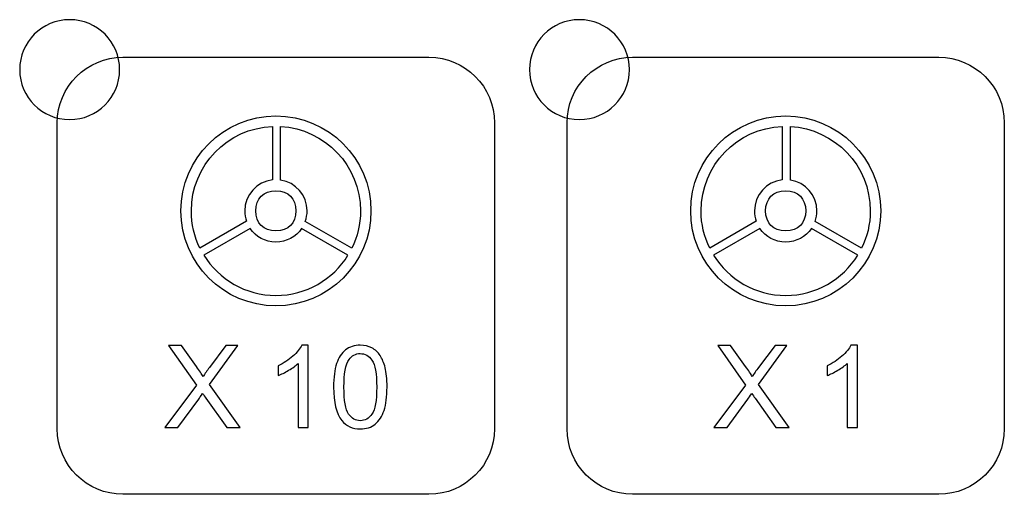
# Model space of a CAD drawing. Header units: millimetres. Extents: x 7143 to 9546, y -1575 to -869.
# Tile 17 of 94: x 7380 to 7420, y -1311 to -1292. Entities that reach past the tile are written whole.
import ezdxf

# ---------------------------------------------------------------- set-up
doc = ezdxf.new("R2010")
doc.units = ezdxf.units.MM
doc.header["$LTSCALE"] = 3

msp = doc.modelspace()

# ---------------------------------------------------------------- linework, layer by layer
at = {"linetype": 'Continuous', "lineweight": 30}
for points, knots in [([(7382.118, -1292.393), (7383.222, -1292.393), (7384.118, -1293.288), (7384.118, -1294.393), (7384.118, -1294.393), (7384.118, -1295.497), (7383.222, -1296.393), (7382.118, -1296.393), (7382.118, -1296.393), (7381.013, -1296.393), (7380.118, -1295.497), (7380.118, -1294.393), (7380.118, -1294.393), (7380.118, -1293.288), (7381.013, -1292.393), (7382.118, -1292.393)], [0, 0, 0, 0, 0.2, 0.2, 0.2, 0.2, 0.4, 0.4, 0.4, 0.4, 0.6, 0.6, 0.6, 0.6, 1, 1, 1, 1]), ([(7402.518, -1292.393), (7403.622, -1292.393), (7404.518, -1293.288), (7404.518, -1294.393), (7404.518, -1294.393), (7404.518, -1295.497), (7403.622, -1296.393), (7402.518, -1296.393), (7402.518, -1296.393), (7401.413, -1296.393), (7400.518, -1295.497), (7400.518, -1294.393), (7400.518, -1294.393), (7400.518, -1293.288), (7401.413, -1292.393), (7402.518, -1292.393)], [0, 0, 0, 0, 0.2, 0.2, 0.2, 0.2, 0.4, 0.4, 0.4, 0.4, 0.6, 0.6, 0.6, 0.6, 1, 1, 1, 1]), ([(7384.248, -1311.398), (7384.248, -1311.398), (7396.498, -1311.398), (7396.498, -1311.398), (7396.498, -1311.398), (7397.942, -1311.398), (7399.123, -1310.217), (7399.123, -1308.773), (7399.123, -1308.773), (7399.123, -1308.773), (7399.123, -1296.523), (7399.123, -1296.523), (7399.123, -1296.523), (7399.123, -1295.079), (7397.942, -1293.898), (7396.498, -1293.898), (7396.498, -1293.898), (7396.498, -1293.898), (7384.248, -1293.898), (7384.248, -1293.898), (7384.248, -1293.898), (7382.804, -1293.898), (7381.623, -1295.079), (7381.623, -1296.523), (7381.623, -1296.523), (7381.623, -1296.523), (7381.623, -1308.773), (7381.623, -1308.773), (7381.623, -1308.773), (7381.623, -1310.217), (7382.804, -1311.398), (7384.248, -1311.398)], [0, 0, 0, 0, 0.111111, 0.111111, 0.111111, 0.111111, 0.222222, 0.222222, 0.222222, 0.222222, 0.333333, 0.333333, 0.333333, 0.333333, 0.444444, 0.444444, 0.444444, 0.444444, 0.555556, 0.555556, 0.555556, 0.555556, 0.666667, 0.666667, 0.666667, 0.666667, 0.777778, 0.777778, 0.777778, 0.777778, 1, 1, 1, 1]), ([(7404.648, -1311.398), (7404.648, -1311.398), (7416.898, -1311.398), (7416.898, -1311.398), (7416.898, -1311.398), (7418.342, -1311.398), (7419.523, -1310.217), (7419.523, -1308.773), (7419.523, -1308.773), (7419.523, -1308.773), (7419.523, -1296.523), (7419.523, -1296.523), (7419.523, -1296.523), (7419.523, -1295.079), (7418.342, -1293.898), (7416.898, -1293.898), (7416.898, -1293.898), (7416.898, -1293.898), (7404.648, -1293.898), (7404.648, -1293.898), (7404.648, -1293.898), (7403.204, -1293.898), (7402.023, -1295.079), (7402.023, -1296.523), (7402.023, -1296.523), (7402.023, -1296.523), (7402.023, -1308.773), (7402.023, -1308.773), (7402.023, -1308.773), (7402.023, -1310.217), (7403.204, -1311.398), (7404.648, -1311.398)], [0, 0, 0, 0, 0.111111, 0.111111, 0.111111, 0.111111, 0.222222, 0.222222, 0.222222, 0.222222, 0.333333, 0.333333, 0.333333, 0.333333, 0.444444, 0.444444, 0.444444, 0.444444, 0.555556, 0.555556, 0.555556, 0.555556, 0.666667, 0.666667, 0.666667, 0.666667, 0.777778, 0.777778, 0.777778, 0.777778, 1, 1, 1, 1]), ([(7390.373, -1303.851), (7392.473, -1303.851), (7394.175, -1302.149), (7394.175, -1300.049), (7394.175, -1300.049), (7394.175, -1297.949), (7392.473, -1296.247), (7390.373, -1296.247), (7390.373, -1296.247), (7388.273, -1296.247), (7386.571, -1297.949), (7386.571, -1300.049), (7386.571, -1300.049), (7386.571, -1302.149), (7388.273, -1303.851), (7390.373, -1303.851)], [0, 0, 0, 0, 0.2, 0.2, 0.2, 0.2, 0.4, 0.4, 0.4, 0.4, 0.6, 0.6, 0.6, 0.6, 1, 1, 1, 1]), ([(7410.773, -1303.851), (7412.873, -1303.851), (7414.575, -1302.149), (7414.575, -1300.049), (7414.575, -1300.049), (7414.575, -1297.949), (7412.873, -1296.247), (7410.773, -1296.247), (7410.773, -1296.247), (7408.673, -1296.247), (7406.971, -1297.949), (7406.971, -1300.049), (7406.971, -1300.049), (7406.971, -1302.149), (7408.673, -1303.851), (7410.773, -1303.851)], [0, 0, 0, 0, 0.2, 0.2, 0.2, 0.2, 0.4, 0.4, 0.4, 0.4, 0.6, 0.6, 0.6, 0.6, 1, 1, 1, 1]), ([(7390.236, -1298.808), (7390.236, -1298.808), (7390.236, -1296.667), (7390.236, -1296.667), (7390.236, -1296.667), (7388.43, -1296.739), (7386.988, -1298.225), (7386.988, -1300.049), (7386.988, -1300.049), (7386.988, -1300.583), (7387.111, -1301.088), (7387.332, -1301.537), (7387.332, -1301.537), (7387.332, -1301.537), (7389.195, -1300.463), (7389.195, -1300.463), (7389.195, -1300.463), (7389.149, -1300.334), (7389.124, -1300.194), (7389.124, -1300.049), (7389.124, -1300.049), (7389.124, -1299.406), (7389.611, -1298.876), (7390.236, -1298.808)], [0, 0, 0, 0, 0.142857, 0.142857, 0.142857, 0.142857, 0.285714, 0.285714, 0.285714, 0.285714, 0.428571, 0.428571, 0.428571, 0.428571, 0.571429, 0.571429, 0.571429, 0.571429, 0.714286, 0.714286, 0.714286, 0.714286, 1, 1, 1, 1]), ([(7390.56, -1296.669), (7390.56, -1296.669), (7390.56, -1298.814), (7390.56, -1298.814), (7390.56, -1298.814), (7391.161, -1298.905), (7391.621, -1299.423), (7391.621, -1300.049), (7391.621, -1300.049), (7391.621, -1300.196), (7391.596, -1300.337), (7391.549, -1300.468), (7391.549, -1300.468), (7391.549, -1300.468), (7393.412, -1301.542), (7393.412, -1301.542), (7393.412, -1301.542), (7393.633, -1301.092), (7393.758, -1300.585), (7393.758, -1300.049), (7393.758, -1300.049), (7393.758, -1298.242), (7392.343, -1296.766), (7390.56, -1296.669)], [0, 0, 0, 0, 0.142857, 0.142857, 0.142857, 0.142857, 0.285714, 0.285714, 0.285714, 0.285714, 0.428571, 0.428571, 0.428571, 0.428571, 0.571429, 0.571429, 0.571429, 0.571429, 0.714286, 0.714286, 0.714286, 0.714286, 1, 1, 1, 1]), ([(7410.636, -1298.808), (7410.636, -1298.808), (7410.636, -1296.667), (7410.636, -1296.667), (7410.636, -1296.667), (7408.83, -1296.739), (7407.388, -1298.225), (7407.388, -1300.049), (7407.388, -1300.049), (7407.388, -1300.583), (7407.511, -1301.088), (7407.732, -1301.537), (7407.732, -1301.537), (7407.732, -1301.537), (7409.595, -1300.463), (7409.595, -1300.463), (7409.595, -1300.463), (7409.549, -1300.334), (7409.524, -1300.194), (7409.524, -1300.049), (7409.524, -1300.049), (7409.524, -1299.406), (7410.011, -1298.876), (7410.636, -1298.808)], [0, 0, 0, 0, 0.142857, 0.142857, 0.142857, 0.142857, 0.285714, 0.285714, 0.285714, 0.285714, 0.428571, 0.428571, 0.428571, 0.428571, 0.571429, 0.571429, 0.571429, 0.571429, 0.714286, 0.714286, 0.714286, 0.714286, 1, 1, 1, 1]), ([(7410.96, -1296.669), (7410.96, -1296.669), (7410.96, -1298.814), (7410.96, -1298.814), (7410.96, -1298.814), (7411.561, -1298.905), (7412.021, -1299.423), (7412.021, -1300.049), (7412.021, -1300.049), (7412.021, -1300.196), (7411.996, -1300.337), (7411.949, -1300.468), (7411.949, -1300.468), (7411.949, -1300.468), (7413.812, -1301.542), (7413.812, -1301.542), (7413.812, -1301.542), (7414.033, -1301.092), (7414.158, -1300.585), (7414.158, -1300.049), (7414.158, -1300.049), (7414.158, -1298.242), (7412.743, -1296.766), (7410.96, -1296.669)], [0, 0, 0, 0, 0.142857, 0.142857, 0.142857, 0.142857, 0.285714, 0.285714, 0.285714, 0.285714, 0.428571, 0.428571, 0.428571, 0.428571, 0.571429, 0.571429, 0.571429, 0.571429, 0.714286, 0.714286, 0.714286, 0.714286, 1, 1, 1, 1]), ([(7390.373, -1300.85), (7390.871, -1300.85), (7391.174, -1300.547), (7391.174, -1300.049), (7391.174, -1300.049), (7391.174, -1299.551), (7390.871, -1299.247), (7390.373, -1299.247), (7390.373, -1299.247), (7389.875, -1299.247), (7389.571, -1299.551), (7389.571, -1300.049), (7389.571, -1300.049), (7389.571, -1300.547), (7389.875, -1300.85), (7390.373, -1300.85)], [0, 0, 0, 0, 0.2, 0.2, 0.2, 0.2, 0.4, 0.4, 0.4, 0.4, 0.6, 0.6, 0.6, 0.6, 1, 1, 1, 1]), ([(7410.773, -1300.85), (7411.271, -1300.85), (7411.574, -1300.547), (7411.574, -1300.049), (7411.574, -1300.049), (7411.574, -1299.551), (7411.271, -1299.247), (7410.773, -1299.247), (7410.773, -1299.247), (7410.275, -1299.247), (7409.971, -1299.551), (7409.971, -1300.049), (7409.971, -1300.049), (7409.971, -1300.547), (7410.275, -1300.85), (7410.773, -1300.85)], [0, 0, 0, 0, 0.2, 0.2, 0.2, 0.2, 0.4, 0.4, 0.4, 0.4, 0.6, 0.6, 0.6, 0.6, 1, 1, 1, 1]), ([(7390.373, -1301.298), (7390.799, -1301.298), (7391.176, -1301.084), (7391.401, -1300.757), (7391.401, -1300.757), (7391.401, -1300.757), (7393.255, -1301.826), (7393.255, -1301.826), (7393.255, -1301.826), (7392.658, -1302.791), (7391.591, -1303.434), (7390.373, -1303.434), (7390.373, -1303.434), (7389.153, -1303.434), (7388.084, -1302.789), (7387.488, -1301.821), (7387.488, -1301.821), (7387.488, -1301.821), (7389.342, -1300.753), (7389.342, -1300.753), (7389.342, -1300.753), (7389.566, -1301.082), (7389.944, -1301.298), (7390.373, -1301.298)], [0, 0, 0, 0, 0.142857, 0.142857, 0.142857, 0.142857, 0.285714, 0.285714, 0.285714, 0.285714, 0.428571, 0.428571, 0.428571, 0.428571, 0.571429, 0.571429, 0.571429, 0.571429, 0.714286, 0.714286, 0.714286, 0.714286, 1, 1, 1, 1]), ([(7410.773, -1301.298), (7411.199, -1301.298), (7411.576, -1301.084), (7411.801, -1300.757), (7411.801, -1300.757), (7411.801, -1300.757), (7413.655, -1301.826), (7413.655, -1301.826), (7413.655, -1301.826), (7413.058, -1302.791), (7411.991, -1303.434), (7410.773, -1303.434), (7410.773, -1303.434), (7409.553, -1303.434), (7408.484, -1302.789), (7407.888, -1301.821), (7407.888, -1301.821), (7407.888, -1301.821), (7409.742, -1300.753), (7409.742, -1300.753), (7409.742, -1300.753), (7409.966, -1301.082), (7410.344, -1301.298), (7410.773, -1301.298)], [0, 0, 0, 0, 0.142857, 0.142857, 0.142857, 0.142857, 0.285714, 0.285714, 0.285714, 0.285714, 0.428571, 0.428571, 0.428571, 0.428571, 0.571429, 0.571429, 0.571429, 0.571429, 0.714286, 0.714286, 0.714286, 0.714286, 1, 1, 1, 1]), ([(7385.927, -1308.725), (7385.927, -1308.725), (7387.196, -1307.021), (7387.196, -1307.021), (7387.196, -1307.021), (7387.196, -1307.021), (7386.078, -1305.441), (7386.078, -1305.441), (7386.078, -1305.441), (7386.078, -1305.441), (7386.596, -1305.441), (7386.596, -1305.441), (7386.596, -1305.441), (7386.596, -1305.441), (7387.194, -1306.281), (7387.194, -1306.281), (7387.194, -1306.281), (7387.319, -1306.455), (7387.405, -1306.588), (7387.455, -1306.681), (7387.455, -1306.681), (7387.529, -1306.566), (7387.616, -1306.444), (7387.716, -1306.315), (7387.716, -1306.315), (7387.716, -1306.315), (7388.372, -1305.441), (7388.372, -1305.441), (7388.372, -1305.441), (7388.372, -1305.441), (7388.848, -1305.441), (7388.848, -1305.441), (7388.848, -1305.441), (7388.848, -1305.441), (7387.708, -1307.002), (7387.708, -1307.002), (7387.708, -1307.002), (7387.708, -1307.002), (7388.936, -1308.725), (7388.936, -1308.725), (7388.936, -1308.725), (7388.936, -1308.725), (7388.402, -1308.725), (7388.402, -1308.725), (7388.402, -1308.725), (7388.402, -1308.725), (7387.574, -1307.554), (7387.574, -1307.554), (7387.574, -1307.554), (7387.526, -1307.487), (7387.481, -1307.421), (7387.439, -1307.355), (7387.439, -1307.355), (7387.366, -1307.465), (7387.314, -1307.542), (7387.282, -1307.586), (7387.282, -1307.586), (7387.282, -1307.586), (7386.449, -1308.725), (7386.449, -1308.725), (7386.449, -1308.725), (7386.449, -1308.725), (7385.927, -1308.725), (7385.927, -1308.725)], [0, 0, 0, 0, 0.058824, 0.058824, 0.058824, 0.058824, 0.117647, 0.117647, 0.117647, 0.117647, 0.176471, 0.176471, 0.176471, 0.176471, 0.235294, 0.235294, 0.235294, 0.235294, 0.294118, 0.294118, 0.294118, 0.294118, 0.352941, 0.352941, 0.352941, 0.352941, 0.411765, 0.411765, 0.411765, 0.411765, 0.470588, 0.470588, 0.470588, 0.470588, 0.529412, 0.529412, 0.529412, 0.529412, 0.588235, 0.588235, 0.588235, 0.588235, 0.647059, 0.647059, 0.647059, 0.647059, 0.705882, 0.705882, 0.705882, 0.705882, 0.764706, 0.764706, 0.764706, 0.764706, 0.823529, 0.823529, 0.823529, 0.823529, 0.882353, 0.882353, 0.882353, 0.882353, 1, 1, 1, 1]), ([(7391.668, -1308.725), (7391.668, -1308.725), (7391.264, -1308.725), (7391.264, -1308.725), (7391.264, -1308.725), (7391.264, -1308.725), (7391.264, -1306.155), (7391.264, -1306.155), (7391.264, -1306.155), (7391.167, -1306.248), (7391.04, -1306.341), (7390.882, -1306.433), (7390.882, -1306.433), (7390.725, -1306.526), (7390.583, -1306.595), (7390.457, -1306.641), (7390.457, -1306.641), (7390.457, -1306.641), (7390.457, -1306.251), (7390.457, -1306.251), (7390.457, -1306.251), (7390.683, -1306.146), (7390.88, -1306.017), (7391.049, -1305.866), (7391.049, -1305.866), (7391.218, -1305.715), (7391.338, -1305.569), (7391.408, -1305.427), (7391.408, -1305.427), (7391.408, -1305.427), (7391.668, -1305.427), (7391.668, -1305.427), (7391.668, -1305.427), (7391.668, -1305.427), (7391.668, -1308.725), (7391.668, -1308.725)], [0, 0, 0, 0, 0.1, 0.1, 0.1, 0.1, 0.2, 0.2, 0.2, 0.2, 0.3, 0.3, 0.3, 0.3, 0.4, 0.4, 0.4, 0.4, 0.5, 0.5, 0.5, 0.5, 0.6, 0.6, 0.6, 0.6, 0.7, 0.7, 0.7, 0.7, 0.8, 0.8, 0.8, 0.8, 1, 1, 1, 1]), ([(7392.681, -1307.104), (7392.681, -1306.717), (7392.721, -1306.403), (7392.801, -1306.166), (7392.801, -1306.166), (7392.881, -1305.929), (7392.999, -1305.746), (7393.157, -1305.618), (7393.157, -1305.618), (7393.314, -1305.491), (7393.512, -1305.427), (7393.75, -1305.427), (7393.75, -1305.427), (7393.926, -1305.427), (7394.08, -1305.462), (7394.214, -1305.533), (7394.214, -1305.533), (7394.347, -1305.605), (7394.457, -1305.707), (7394.543, -1305.841), (7394.543, -1305.841), (7394.628, -1305.974), (7394.696, -1306.137), (7394.744, -1306.328), (7394.744, -1306.328), (7394.794, -1306.52), (7394.819, -1306.779), (7394.819, -1307.104), (7394.819, -1307.104), (7394.819, -1307.489), (7394.779, -1307.801), (7394.7, -1308.038), (7394.7, -1308.038), (7394.621, -1308.276), (7394.503, -1308.459), (7394.345, -1308.587), (7394.345, -1308.587), (7394.189, -1308.715), (7393.99, -1308.78), (7393.75, -1308.78), (7393.75, -1308.78), (7393.434, -1308.78), (7393.186, -1308.667), (7393.006, -1308.442), (7393.006, -1308.442), (7392.789, -1308.167), (7392.681, -1307.721), (7392.681, -1307.104)], [0, 0, 0, 0, 0.076923, 0.076923, 0.076923, 0.076923, 0.153846, 0.153846, 0.153846, 0.153846, 0.230769, 0.230769, 0.230769, 0.230769, 0.307692, 0.307692, 0.307692, 0.307692, 0.384615, 0.384615, 0.384615, 0.384615, 0.461538, 0.461538, 0.461538, 0.461538, 0.538462, 0.538462, 0.538462, 0.538462, 0.615385, 0.615385, 0.615385, 0.615385, 0.692308, 0.692308, 0.692308, 0.692308, 0.769231, 0.769231, 0.769231, 0.769231, 0.846154, 0.846154, 0.846154, 0.846154, 1, 1, 1, 1]), ([(7407.903, -1308.725), (7407.903, -1308.725), (7409.171, -1307.021), (7409.171, -1307.021), (7409.171, -1307.021), (7409.171, -1307.021), (7408.054, -1305.441), (7408.054, -1305.441), (7408.054, -1305.441), (7408.054, -1305.441), (7408.571, -1305.441), (7408.571, -1305.441), (7408.571, -1305.441), (7408.571, -1305.441), (7409.17, -1306.281), (7409.17, -1306.281), (7409.17, -1306.281), (7409.294, -1306.455), (7409.381, -1306.588), (7409.43, -1306.681), (7409.43, -1306.681), (7409.505, -1306.566), (7409.592, -1306.444), (7409.692, -1306.315), (7409.692, -1306.315), (7409.692, -1306.315), (7410.348, -1305.441), (7410.348, -1305.441), (7410.348, -1305.441), (7410.348, -1305.441), (7410.824, -1305.441), (7410.824, -1305.441), (7410.824, -1305.441), (7410.824, -1305.441), (7409.683, -1307.002), (7409.683, -1307.002), (7409.683, -1307.002), (7409.683, -1307.002), (7410.911, -1308.725), (7410.911, -1308.725), (7410.911, -1308.725), (7410.911, -1308.725), (7410.377, -1308.725), (7410.377, -1308.725), (7410.377, -1308.725), (7410.377, -1308.725), (7409.549, -1307.554), (7409.549, -1307.554), (7409.549, -1307.554), (7409.502, -1307.487), (7409.456, -1307.421), (7409.414, -1307.355), (7409.414, -1307.355), (7409.341, -1307.465), (7409.289, -1307.542), (7409.257, -1307.586), (7409.257, -1307.586), (7409.257, -1307.586), (7408.425, -1308.725), (7408.425, -1308.725), (7408.425, -1308.725), (7408.425, -1308.725), (7407.903, -1308.725), (7407.903, -1308.725)], [0, 0, 0, 0, 0.058824, 0.058824, 0.058824, 0.058824, 0.117647, 0.117647, 0.117647, 0.117647, 0.176471, 0.176471, 0.176471, 0.176471, 0.235294, 0.235294, 0.235294, 0.235294, 0.294118, 0.294118, 0.294118, 0.294118, 0.352941, 0.352941, 0.352941, 0.352941, 0.411765, 0.411765, 0.411765, 0.411765, 0.470588, 0.470588, 0.470588, 0.470588, 0.529412, 0.529412, 0.529412, 0.529412, 0.588235, 0.588235, 0.588235, 0.588235, 0.647059, 0.647059, 0.647059, 0.647059, 0.705882, 0.705882, 0.705882, 0.705882, 0.764706, 0.764706, 0.764706, 0.764706, 0.823529, 0.823529, 0.823529, 0.823529, 0.882353, 0.882353, 0.882353, 0.882353, 1, 1, 1, 1]), ([(7413.643, -1308.725), (7413.643, -1308.725), (7413.24, -1308.725), (7413.24, -1308.725), (7413.24, -1308.725), (7413.24, -1308.725), (7413.24, -1306.155), (7413.24, -1306.155), (7413.24, -1306.155), (7413.143, -1306.248), (7413.015, -1306.341), (7412.858, -1306.433), (7412.858, -1306.433), (7412.7, -1306.526), (7412.558, -1306.595), (7412.433, -1306.641), (7412.433, -1306.641), (7412.433, -1306.641), (7412.433, -1306.251), (7412.433, -1306.251), (7412.433, -1306.251), (7412.658, -1306.146), (7412.855, -1306.017), (7413.024, -1305.866), (7413.024, -1305.866), (7413.193, -1305.715), (7413.313, -1305.569), (7413.383, -1305.427), (7413.383, -1305.427), (7413.383, -1305.427), (7413.643, -1305.427), (7413.643, -1305.427), (7413.643, -1305.427), (7413.643, -1305.427), (7413.643, -1308.725), (7413.643, -1308.725)], [0, 0, 0, 0, 0.1, 0.1, 0.1, 0.1, 0.2, 0.2, 0.2, 0.2, 0.3, 0.3, 0.3, 0.3, 0.4, 0.4, 0.4, 0.4, 0.5, 0.5, 0.5, 0.5, 0.6, 0.6, 0.6, 0.6, 0.7, 0.7, 0.7, 0.7, 0.8, 0.8, 0.8, 0.8, 1, 1, 1, 1]), ([(7393.094, -1307.106), (7393.094, -1307.646), (7393.157, -1308.005), (7393.283, -1308.183), (7393.283, -1308.183), (7393.409, -1308.361), (7393.565, -1308.449), (7393.75, -1308.449), (7393.75, -1308.449), (7393.935, -1308.449), (7394.091, -1308.36), (7394.217, -1308.182), (7394.217, -1308.182), (7394.343, -1308.003), (7394.406, -1307.645), (7394.406, -1307.106), (7394.406, -1307.106), (7394.406, -1306.565), (7394.343, -1306.206), (7394.217, -1306.029), (7394.217, -1306.029), (7394.092, -1305.851), (7393.934, -1305.762), (7393.745, -1305.762), (7393.745, -1305.762), (7393.56, -1305.762), (7393.412, -1305.841), (7393.301, -1305.997), (7393.301, -1305.997), (7393.163, -1306.197), (7393.094, -1306.567), (7393.094, -1307.106)], [0, 0, 0, 0, 0.111111, 0.111111, 0.111111, 0.111111, 0.222222, 0.222222, 0.222222, 0.222222, 0.333333, 0.333333, 0.333333, 0.333333, 0.444444, 0.444444, 0.444444, 0.444444, 0.555556, 0.555556, 0.555556, 0.555556, 0.666667, 0.666667, 0.666667, 0.666667, 0.777778, 0.777778, 0.777778, 0.777778, 1, 1, 1, 1])]:
    msp.add_open_spline(points, degree=3, knots=knots, dxfattribs=at)

doc.saveas('drawing.dxf')
